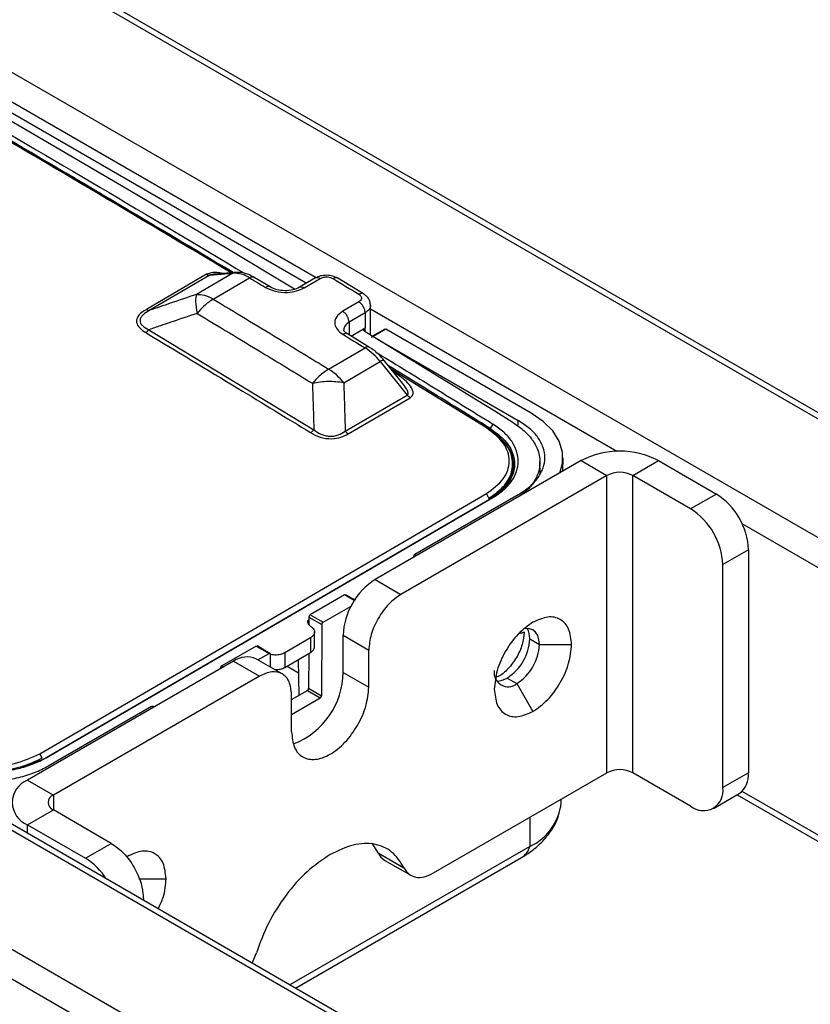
# Model space of a CAD drawing. Header units: millimetres. Extents: x 0 to 4212, y 0 to 2970.
# Tile 24 of 36: x 2444 to 2517, y 1457 to 1547. Entities that reach past the tile are written whole.
import ezdxf

# ---------------------------------------------------------------- set-up
doc = ezdxf.new("R2010")
doc.units = ezdxf.units.MM
doc.header["$LTSCALE"] = 10
doc.linetypes.add('SLD-实线', pattern=[0])

msp = doc.modelspace()

# ---------------------------------------------------------------- linework, layer by layer
at = {"color": 7, "linetype": 'SLD-实线', "lineweight": 25}
for p, q in [((2686.979, 1412.684), (2407.967, 1573.755)), ((2687.813, 1412.767), (2408.8, 1573.837)), ((2677.551, 1407.241), (2398.539, 1568.312)), ((2471.37, 1523.546), (2408.594, 1559.785)), ((2470.482, 1523.038), (2410, 1557.953)), ((2617.447, 1372.544), (2338.435, 1533.615)), ((2618.281, 1372.627), (2339.268, 1533.697)), ((2608.019, 1367.101), (2329.007, 1528.172)), ((2606.841, 1365.06), (2327.828, 1526.131)), ((2461.357, 1523.865), (2455.839, 1520.652)), ((2461.662, 1523.779), (2456.144, 1520.566)), ((2463.761, 1523.966), (2460.425, 1522.023)), ((2461.662, 1523.779), (2463.761, 1523.966)), ((2461.96, 1521.591), (2465.296, 1523.534)), ((2463.984, 1524.038), (2461.997, 1523.861)), ((2462.175, 1523.864), (2461.997, 1523.858)), ((2467.165, 1522.703), (2465.716, 1523.576)), ((2471.328, 1523.531), (2469.848, 1522.669)), ((2470.282, 1522.622), (2471.755, 1523.479)), ((2475.712, 1522.079), (2473.354, 1523.508)), ((2475.293, 1521.336), (2473.82, 1520.478)), ((2476.369, 1518.298), (2476.357, 1521.037)), ((2498.905, 1507.65), (2476.359, 1520.666)), ((2475.869, 1520.326), (2474.396, 1519.468)), ((2475.869, 1520.326), (2475.875, 1518.95)), ((2456.075, 1518.789), (2471.178, 1509.627)), ((2474.396, 1519.468), (2474.401, 1518.317)), ((2474.59, 1518.201), (2475.875, 1518.95)), ((2475.876, 1518.624), (2475.875, 1518.95)), ((2477.683, 1518.843), (2476.549, 1518.189)), ((2477.764, 1518.834), (2476.596, 1518.16)), ((2491.052, 1511.163), (2477.764, 1518.834)), ((2476.282, 1517.17), (2474.241, 1518.415)), ((2476.988, 1517.921), (2489.873, 1510.483)), ((2472.526, 1515.184), (2475.862, 1517.127)), ((2473.913, 1513.932), (2477.25, 1515.875)), ((2477.25, 1515.875), (2479.724, 1512.809)), ((2479.283, 1513.902), (2477.606, 1515.98)), ((2487.265, 1509.647), (2478.253, 1515.178)), ((2486.98, 1509.808), (2478.27, 1515.157)), ((2478.684, 1514.776), (2478.474, 1514.905)), ((2474.047, 1509.503), (2479.724, 1512.809)), ((2474.323, 1509.254), (2480, 1512.56)), ((2487.207, 1509.68), (2486.98, 1509.808)), ((2487.327, 1509.75), (2487.265, 1509.647)), ((2487.569, 1510.151), (2487.327, 1509.75)), ((2489.871, 1509.954), (2489.873, 1510.483)), ((2487.265, 1509.647), (2487.207, 1509.68)), ((2493.974, 1505.843), (2493.981, 1507.063)), ((2495.648, 1506.809), (2476.792, 1495.924)), ((2491.876, 1505.613), (2491.872, 1506.689)), ((2495.648, 1506.809), (2498.005, 1505.448)), ((2500.362, 1505.448), (2502.719, 1506.809)), ((2502.719, 1506.809), (2508.022, 1503.748)), ((2498.005, 1505.448), (2479.149, 1494.563)), ((2498.005, 1478.23), (2498.005, 1505.448)), ((2505.665, 1502.387), (2500.362, 1505.448)), ((2500.362, 1478.23), (2500.362, 1505.448)), ((2446.075, 1479.972), (2486.969, 1503.786)), ((2446.664, 1479.605), (2487.558, 1503.419)), ((2489.873, 1503.679), (2480.416, 1498.22)), ((2487.195, 1503.375), (2486.969, 1503.785)), ((2487.253, 1503.269), (2487.195, 1503.375)), ((2508.022, 1503.748), (2505.665, 1502.387)), ((2446.359, 1479.455), (2487.253, 1503.269)), ((2487.315, 1503.3), (2487.253, 1503.269)), ((2676.373, 1405.2), (2510.379, 1501.026)), ((2480.297, 1498.016), (2480.297, 1497.947)), ((2480.357, 1497.982), (2480.297, 1498.016)), ((2480.592, 1498.118), (2480.416, 1498.22)), ((2510.969, 1498.644), (2508.612, 1497.284)), ((2510.969, 1498.644), (2510.969, 1478.231)), ((2508.612, 1476.87), (2508.612, 1497.284)), ((2476.792, 1495.924), (2479.149, 1494.563)), ((2473.993, 1494.512), (2470.84, 1492.692)), ((2474.877, 1494.001), (2473.993, 1494.512)), ((2474.903, 1494.042), (2474.074, 1494.521)), ((2472.019, 1492.011), (2474.578, 1493.489)), ((2470.84, 1492.692), (2472.019, 1492.011)), ((2470.722, 1492.488), (2470.719, 1491.791)), ((2470.722, 1492.488), (2471.901, 1491.808)), ((2471.901, 1491.808), (2471.876, 1485.289)), ((2471.242, 1489.762), (2471.236, 1491.145)), ((2473.846, 1490.821), (2476.203, 1489.46)), ((2473.846, 1487.418), (2473.846, 1490.821)), ((2470.87, 1490.584), (2468.513, 1489.211)), ((2470.87, 1490.584), (2470.876, 1489.249)), ((2490.934, 1490.479), (2491.818, 1489.969)), ((2491.818, 1489.969), (2494.764, 1489.969)), ((2465.891, 1489.834), (2462.738, 1488.014)), ((2465.891, 1489.834), (2467.069, 1489.154)), ((2467.154, 1489.161), (2465.972, 1489.844)), ((2466.051, 1488.566), (2467.069, 1489.154)), ((2467.187, 1489.086), (2467.182, 1487.913)), ((2468.513, 1489.211), (2468.519, 1487.876)), ((2468.519, 1487.876), (2470.876, 1489.249)), ((2470.709, 1489.152), (2470.697, 1485.97)), ((2476.203, 1486.058), (2476.203, 1489.46)), ((2463.828, 1488.44), (2444.972, 1477.554)), ((2463.828, 1488.44), (2466.185, 1487.079)), ((2468.27, 1487.285), (2465.911, 1488.646)), ((2469.746, 1488.591), (2469.784, 1485.307)), ((2462.62, 1487.811), (2462.62, 1487.742)), ((2462.679, 1487.776), (2462.62, 1487.811)), ((2462.915, 1487.913), (2462.738, 1488.014)), ((2468.718, 1487.993), (2469.76, 1487.391)), ((2473.846, 1487.418), (2476.203, 1486.058)), ((2466.185, 1487.079), (2447.329, 1476.194)), ((2488.872, 1486.907), (2489.756, 1486.396)), ((2489.756, 1486.396), (2491.229, 1483.845)), ((2469.132, 1484.93), (2470.579, 1485.766)), ((2469.132, 1481.976), (2469.132, 1485.378)), ((2470.579, 1485.766), (2471.758, 1485.086)), ((2470.697, 1485.97), (2471.876, 1485.289)), ((2469.132, 1483.57), (2471.758, 1485.086)), ((2456.315, 1484.307), (2446.858, 1478.847)), ((2456.492, 1484.205), (2456.315, 1484.307)), ((2456.541, 1484.233), (2456.396, 1484.316)), ((2446.302, 1479.561), (2446.075, 1479.971)), ((2444.505, 1478.746), (2446.359, 1479.455)), ((2482.118, 1469.059), (2498.005, 1478.23)), ((2505.665, 1475.169), (2500.362, 1478.23)), ((2510.969, 1478.231), (2508.612, 1476.87)), ((2444.972, 1477.554), (2447.329, 1476.194)), ((2638.068, 1402.817), (2510.379, 1476.53)), ((2447.329, 1476.194), (2447.329, 1474.833)), ((2493.812, 1475.485), (2493.814, 1475.811)), ((2507.749, 1474.963), (2510.106, 1476.323)), ((2509.933, 1476.224), (2637.579, 1402.535)), ((2444.972, 1473.472), (2447.329, 1474.833)), ((2452.632, 1471.772), (2447.329, 1474.833)), ((2490.943, 1474.153), (2490.933, 1471.489)), ((2444.972, 1473.472), (2450.275, 1470.411)), ((2444.972, 1472.675), (2444.972, 1473.472)), ((2450.275, 1470.411), (2452.632, 1471.772)), ((2490.933, 1471.489), (2468.98, 1458.816)), ((2469.49, 1458.522), (2490.189, 1470.471)), ((2477.061, 1470.902), (2479.418, 1469.542)), ((2477.678, 1470.214), (2480.037, 1468.852)), ((2455.165, 1468.538), (2457.641, 1468.538)), ((2455.478, 1466.61), (2455.579, 1466.669)), ((2455.579, 1466.669), (2455.579, 1466.552)), ((2465.53, 1460.807), (2465.916, 1461.747))]:
    msp.add_line(p, q, dxfattribs=at)
at = {"color": 7, "linetype": 'SLD-实线', "lineweight": 25, "flags": 128}
for points in [[(2469.407, 1522.515), (2462.764, 1526.501), (2454.956, 1531.136), (2447.147, 1535.718), (2439.339, 1540.248), (2431.531, 1544.725), (2423.723, 1549.149), (2415.916, 1553.519), (2408.11, 1557.837)], [(2463.685, 1524.011), (2461.621, 1525.246), (2453.742, 1529.924), (2445.864, 1534.548), (2437.985, 1539.119), (2430.106, 1543.636), (2427.182, 1545.299)], [(2463.984, 1524.038), (2463.881, 1524.018), (2463.761, 1523.966)], [(2465.296, 1523.534), (2465.477, 1523.424), (2465.658, 1523.315), (2465.84, 1523.206), (2466.021, 1523.097), (2466.202, 1522.988), (2466.383, 1522.879), (2466.565, 1522.769), (2466.746, 1522.66)], [(2472.934, 1523.466), (2473.229, 1523.288), (2473.524, 1523.109), (2473.819, 1522.931), (2474.113, 1522.752), (2474.408, 1522.573), (2474.703, 1522.395), (2474.998, 1522.216), (2475.293, 1522.037)], [(2473.821, 1518.372), (2474.076, 1518.217), (2474.331, 1518.061), (2474.586, 1517.906), (2474.841, 1517.75), (2475.097, 1517.594), (2475.352, 1517.439), (2475.607, 1517.283), (2475.862, 1517.127)], [(2489.43, 1510.273), (2487.736, 1511.323), (2486.042, 1512.369), (2484.347, 1513.414), (2482.653, 1514.456), (2480.959, 1515.495), (2479.264, 1516.532), (2477.57, 1517.567), (2475.875, 1518.599)], [(2493.678, 1505.672), (2493.943, 1506.578), (2493.943, 1507.584), (2493.64, 1508.575), (2493.044, 1509.521), (2492.172, 1510.392), (2491.052, 1511.163)], [(2487.558, 1503.419), (2487.422, 1503.352), (2487.315, 1503.3)], [(2491.818, 1489.969), (2491.778, 1490.41), (2491.661, 1490.789), (2491.47, 1491.091), (2491.214, 1491.304), (2490.901, 1491.42), (2490.545, 1491.434), (2490.507, 1491.43)], [(2477.061, 1470.902), (2476.565, 1471.706), (2476.497, 1471.79)]]:
    msp.add_lwpolyline(points, dxfattribs=at)
at = {"color": 7, "linetype": 'SLD-实线', "lineweight": 25}
for centre, radius, start, end in [((2461.643, 1524.299), 0.52, 236.60255, 272.13134), ((2463.856, 1521.362), 2.606, 56.44711, 92.09137), ((2465.541, 1523.207), 0.408, 64.66276, 126.91267), ((2476.107, 1516.803), 0.407, 64.53085, 127.03275), ((2472.897, 1512.447), 5.54, 38.21418, 57.63929), ((2469.56, 1510.504), 5.54, 38.21422, 57.6394), ((2477.537, 1515.558), 0.427, 80.69488, 132.22479), ((2474.919, 1510.19), 1.11, 218.22545, 237.50569), ((2499.184, 1499.986), 7.685, 62.60953, 117.39039), ((2499.184, 1503.174), 2.562, 62.60942, 117.39052), ((2504.572, 1498.353), 6.403, 2.60536, 57.39464), ((2502.215, 1496.993), 6.403, 2.60536, 57.39464), ((2480.242, 1490.53), 6.403, 122.60518, 177.39479), ((2489.132, 1490.555), 1.804, 357.58955, 29.40659), ((2486.456, 1490.683), 4.482, 302.60569, 357.39445), ((2487.34, 1490.172), 4.482, 302.60569, 357.39445), ((2465.049, 1486.736), 2.096, 65.69232, 125.61891), ((2466.782, 1487.479), 7.064, 291.05083, 359.50753), ((2488.95, 1487.383), 1.274, 170.78597, 309.20286), ((2487.905, 1488.429), 1.803, 270.59706, 302.40662), ((2499.184, 1475.956), 2.562, 62.60942, 117.39052), ((2508.829, 1478.05), 2.147, 306.47381, 4.83812), ((2445.747, 1475.513), 2.183, 110.78334, 249.21691), ((2506.816, 1476.579), 1.82, 230.7974, 9.21335), ((2447.587, 1475.513), 0.728, 110.783, 249.21737), ((2488.893, 1475.994), 4.945, 294.35627, 354.08692), ((2489.33, 1471.879), 1.649, 301.37717, 346.32199), ((2447.162, 1465.396), 5.902, 31.951, 58.16755), ((2478.467, 1471.541), 1.545, 204.44021, 239.28122)]:
    msp.add_arc(centre, radius, start, end, dxfattribs=at)
for points, knots in [([(2408.813, 1556.222), (2418.634, 1550.762), (2437.331, 1540.368), (2456.03, 1529.208), (2464.906, 1523.91)], [0, 0, 0, 0, 0.525319, 1, 1, 1, 1]), ([(2463.793, 1524.021), (2455.21, 1529.144), (2437.204, 1539.89), (2419.201, 1549.9), (2409.78, 1555.138)], [0, 0, 0, 0, 0.47669, 1, 1, 1, 1]), ([(2463.593, 1524.003), (2454.958, 1529.153), (2437.081, 1539.816), (2419.207, 1549.765), (2409.966, 1554.908)], [0, 0, 0, 0, 0.4830162, 1, 1, 1, 1]), ([(2462.813, 1523.934), (2462.649, 1523.97), (2462.325, 1524.04), (2461.787, 1524.033), (2461.501, 1523.921), (2461.357, 1523.865)], [0, 0, 0, 0, 0.33946, 0.666843, 1, 1, 1, 1]), ([(2461.997, 1523.858), (2461.98, 1523.858), (2461.909, 1523.856), (2461.81, 1523.836), (2461.714, 1523.806), (2461.679, 1523.788), (2461.662, 1523.779)], [0, 0, 0, 0, 0.149958, 0.618222, 0.815463, 1, 1, 1, 1]), ([(2465.716, 1523.576), (2465.569, 1523.657), (2465.176, 1523.873), (2464.588, 1524.048), (2464.158, 1524.041), (2463.984, 1524.038)], [0, 0, 0, 0, 0.261383, 0.700345, 1, 1, 1, 1]), ([(2473.354, 1523.508), (2473.206, 1523.579), (2472.911, 1523.722), (2472.341, 1523.787), (2471.77, 1523.734), (2471.473, 1523.597), (2471.325, 1523.529)], [0, 0, 0, 0, 0.249561, 0.499467, 0.749688, 1, 1, 1, 1]), ([(2471.326, 1523.527), (2471.327, 1523.529), (2471.372, 1523.58), (2471.525, 1523.583), (2471.679, 1523.514), (2471.755, 1523.479)], [0, 0, 0, 0, 0.0166633, 0.5083451, 1, 1, 1, 1]), ([(2471.755, 1523.479), (2471.853, 1523.523), (2472.048, 1523.61), (2472.4, 1523.628), (2472.71, 1523.577), (2472.859, 1523.503), (2472.934, 1523.466)], [0, 0, 0, 0, 0.279547, 0.559149, 0.779548, 1, 1, 1, 1]), ([(2473.352, 1523.507), (2473.351, 1523.508), (2473.308, 1523.559), (2473.16, 1523.564), (2473.01, 1523.499), (2472.934, 1523.466)], [0, 0, 0, 0, 0.0197426, 0.5098694, 1, 1, 1, 1]), ([(2467.159, 1522.706), (2467.099, 1522.727), (2466.979, 1522.769), (2466.824, 1522.696), (2466.746, 1522.66)], [0, 0, 0, 0, 0.499995, 1, 1, 1, 1]), ([(2466.746, 1522.66), (2467.038, 1522.523), (2467.624, 1522.249), (2468.679, 1522.173), (2469.609, 1522.303), (2470.058, 1522.515), (2470.282, 1522.622)], [0, 0, 0, 0, 0.279621, 0.559248, 0.779618, 1, 1, 1, 1]), ([(2469.852, 1522.671), (2469.656, 1522.581), (2469.264, 1522.4), (2468.51, 1522.33), (2467.756, 1522.418), (2467.362, 1522.608), (2467.165, 1522.702)], [0, 0, 0, 0, 0.249699, 0.499528, 0.749609, 1, 1, 1, 1]), ([(2469.857, 1522.674), (2469.919, 1522.695), (2470.044, 1522.737), (2470.203, 1522.66), (2470.282, 1522.622)], [0, 0, 0, 0, 0.5000137, 1, 1, 1, 1]), ([(2460.425, 1522.023), (2459.626, 1521.751), (2458.199, 1521.265), (2456.772, 1520.78), (2456.144, 1520.566)], [0, 0, 0, 0, 0.559916, 1, 1, 1, 1]), ([(2460.425, 1522.023), (2460.382, 1521.839), (2460.296, 1521.469), (2460.419, 1520.679), (2460.481, 1520.285)], [0, 0, 0, 0, 0.499997, 1, 1, 1, 1]), ([(2460.425, 1522.023), (2460.667, 1522.02), (2461.151, 1522.013), (2461.69, 1521.732), (2461.96, 1521.591)], [0, 0, 0, 0, 0.499994, 1, 1, 1, 1]), ([(2461.96, 1521.591), (2461.67, 1521.398), (2461.152, 1521.052), (2460.686, 1520.519), (2460.481, 1520.285)], [0, 0, 0, 0, 0.559663, 1, 1, 1, 1]), ([(2461.96, 1521.591), (2463.932, 1520.401), (2467.454, 1518.277), (2470.976, 1516.129), (2472.526, 1515.184)], [0, 0, 0, 0, 0.559999, 1, 1, 1, 1]), ([(2475.711, 1522.077), (2475.709, 1522.079), (2475.667, 1522.13), (2475.519, 1522.135), (2475.368, 1522.069), (2475.293, 1522.037)], [0, 0, 0, 0, 0.021062, 0.510526, 1, 1, 1, 1]), ([(2475.293, 1522.037), (2475.368, 1521.978), (2475.519, 1521.86), (2475.554, 1521.65), (2475.476, 1521.467), (2475.354, 1521.379), (2475.293, 1521.336)], [0, 0, 0, 0, 0.279653, 0.559315, 0.779666, 1, 1, 1, 1]), ([(2476.357, 1521.018), (2476.348, 1521.124), (2476.329, 1521.334), (2476.189, 1521.629), (2475.985, 1521.888), (2475.802, 1522.016), (2475.712, 1522.079)], [0, 0, 0, 0, 0.25919, 0.51443, 0.762385, 1, 1, 1, 1]), ([(2455.839, 1520.652), (2455.585, 1520.484), (2455.078, 1520.148), (2454.85, 1519.499), (2455.18, 1518.931), (2455.58, 1518.662), (2455.779, 1518.527)], [0, 0, 0, 0, 0.279588, 0.559023, 0.780015, 1, 1, 1, 1]), ([(2456.144, 1520.566), (2455.924, 1520.434), (2455.597, 1520.236), (2455.328, 1519.908), (2455.239, 1519.648), (2455.293, 1519.391), (2455.533, 1519.076), (2455.857, 1518.904), (2456.075, 1518.789)], [0, 0, 0, 0, 0.254387, 0.378813, 0.501312, 0.623389, 0.746997, 1, 1, 1, 1]), ([(2455.839, 1520.652), (2455.899, 1520.621), (2456.006, 1520.566), (2456.102, 1520.566), (2456.144, 1520.566)], [0, 0, 0, 0, 0.55964, 1, 1, 1, 1]), ([(2475.869, 1520.326), (2475.86, 1520.418), (2475.842, 1520.603), (2475.71, 1520.901), (2475.52, 1521.168), (2475.369, 1521.28), (2475.293, 1521.336)], [0, 0, 0, 0, 0.250015, 0.50001, 0.750001, 1, 1, 1, 1]), ([(2476.349, 1521.022), (2476.35, 1520.984), (2476.355, 1520.827), (2476.217, 1520.571), (2475.979, 1520.403), (2475.869, 1520.326)], [0, 0, 0, 0, 0.148734, 0.609253, 1, 1, 1, 1]), ([(2460.481, 1520.285), (2459.677, 1520.012), (2458.557, 1519.631), (2457.089, 1519.133), (2456.424, 1518.907), (2456.075, 1518.789)], [0, 0, 0, 0, 0.547301, 0.762533, 1, 1, 1, 1]), ([(2460.481, 1520.285), (2462.453, 1519.096), (2465.974, 1516.972), (2469.495, 1514.825), (2471.044, 1513.881)], [0, 0, 0, 0, 0.56, 1, 1, 1, 1]), ([(2473.82, 1520.478), (2473.594, 1520.306), (2473.141, 1519.964), (2473.035, 1519.337), (2473.271, 1518.781), (2473.637, 1518.508), (2473.821, 1518.372)], [0, 0, 0, 0, 0.279612, 0.559232, 0.779611, 1, 1, 1, 1]), ([(2474.396, 1519.468), (2474.387, 1519.561), (2474.369, 1519.745), (2474.237, 1520.043), (2474.047, 1520.31), (2473.895, 1520.422), (2473.82, 1520.478)], [0, 0, 0, 0, 0.250015, 0.50001, 0.750001, 1, 1, 1, 1]), ([(2455.779, 1518.527), (2455.837, 1518.566), (2455.941, 1518.635), (2456.034, 1518.742), (2456.075, 1518.789)], [0, 0, 0, 0, 0.559673, 1, 1, 1, 1]), ([(2474.396, 1519.468), (2474.262, 1519.37), (2474.059, 1519.221), (2473.929, 1518.969), (2473.915, 1518.835), (2473.908, 1518.767)], [0, 0, 0, 0, 0.4868, 0.740377, 1, 1, 1, 1]), ([(2474.241, 1518.414), (2474.139, 1518.484), (2473.942, 1518.62), (2473.919, 1518.718), (2473.908, 1518.765)], [0, 0, 0, 0, 0.514021, 1, 1, 1, 1]), ([(2475.875, 1518.599), (2475.841, 1518.625), (2475.772, 1518.677), (2475.743, 1518.776), (2475.77, 1518.856), (2475.82, 1518.914), (2475.857, 1518.938), (2475.875, 1518.95)], [0, 0, 0, 0, 0.249775, 0.499321, 0.748638, 0.873229, 1, 1, 1, 1]), ([(2455.779, 1518.527), (2458.599, 1516.83), (2463.633, 1513.8), (2468.667, 1510.721), (2470.881, 1509.367)], [0, 0, 0, 0, 0.559998, 1, 1, 1, 1]), ([(2474.239, 1518.413), (2474.237, 1518.415), (2474.195, 1518.465), (2474.047, 1518.47), (2473.896, 1518.405), (2473.821, 1518.372)], [0, 0, 0, 0, 0.021776, 0.510886, 1, 1, 1, 1]), ([(2476.467, 1518.085), (2476.469, 1518.102), (2476.473, 1518.136), (2476.5, 1518.165), (2476.539, 1518.174), (2476.57, 1518.16), (2476.586, 1518.153)], [0, 0, 0, 0, 0.2499813, 0.5, 0.7500187, 1, 1, 1, 1]), ([(2477.606, 1515.98), (2477.487, 1516.119), (2477.145, 1516.52), (2476.688, 1516.91), (2476.353, 1517.124), (2476.282, 1517.17)], [0, 0, 0, 0, 0.293828, 0.849786, 1, 1, 1, 1]), ([(2476.811, 1516.76), (2478.483, 1515.74), (2482.07, 1513.552), (2485.656, 1511.335), (2487.569, 1510.151)], [0, 0, 0, 0, 0.466318, 1, 1, 1, 1]), ([(2472.526, 1515.184), (2472.236, 1514.991), (2471.718, 1514.646), (2471.25, 1514.115), (2471.044, 1513.881)], [0, 0, 0, 0, 0.559662, 1, 1, 1, 1]), ([(2487.327, 1509.75), (2485.155, 1511.093), (2482.051, 1513.014), (2478.945, 1514.908), (2478.012, 1515.477)], [0, 0, 0, 0, 0.699486, 1, 1, 1, 1]), ([(2480, 1512.56), (2480.1, 1512.653), (2480.299, 1512.839), (2480.245, 1513.28), (2479.828, 1513.974), (2479.141, 1514.456), (2478.684, 1514.776)], [0, 0, 0, 0, 0.131356, 0.259505, 0.508613, 1, 1, 1, 1]), ([(2473.913, 1513.932), (2473.436, 1513.99), (2472.481, 1514.108), (2471.523, 1513.957), (2471.044, 1513.881)], [0, 0, 0, 0, 0.5, 1, 1, 1, 1]), ([(2471.044, 1513.881), (2471.069, 1513.08), (2471.113, 1511.662), (2471.158, 1510.244), (2471.178, 1509.627)], [0, 0, 0, 0, 0.564613, 1, 1, 1, 1]), ([(2473.913, 1513.932), (2473.937, 1513.13), (2473.97, 1512.014), (2474.015, 1510.537), (2474.036, 1509.863), (2474.047, 1509.503)], [0, 0, 0, 0, 0.543024, 0.756517, 1, 1, 1, 1]), ([(2479.724, 1512.809), (2479.741, 1512.822), (2479.776, 1512.848), (2479.81, 1512.935), (2479.789, 1513.116), (2479.626, 1513.458), (2479.415, 1513.726), (2479.278, 1513.899)], [0, 0, 0, 0, 0.049538, 0.104613, 0.245378, 0.513106, 1, 1, 1, 1]), ([(2480, 1512.56), (2479.946, 1512.597), (2479.849, 1512.665), (2479.762, 1512.765), (2479.724, 1512.809)], [0, 0, 0, 0, 0.559705, 1, 1, 1, 1]), ([(2486.969, 1503.786), (2487.55, 1504.214), (2488.712, 1505.071), (2489.212, 1506.755), (2488.72, 1508.458), (2487.56, 1509.358), (2486.98, 1509.808)], [0, 0, 0, 0, 0.249999, 0.500005, 0.75001, 1, 1, 1, 1]), ([(2487.327, 1509.75), (2487.806, 1509.399), (2488.763, 1508.698), (2489.497, 1507.395), (2489.617, 1505.972), (2488.981, 1504.493), (2487.871, 1503.697), (2487.315, 1503.3)], [0, 0, 0, 0, 0.186787, 0.37357, 0.560351, 0.78017, 1, 1, 1, 1]), ([(2487.558, 1503.418), (2487.903, 1503.644), (2488.593, 1504.097), (2489.319, 1504.918), (2489.776, 1505.807), (2489.931, 1506.74), (2489.78, 1507.679), (2489.327, 1508.585), (2488.604, 1509.434), (2487.914, 1509.912), (2487.569, 1510.151)], [0, 0, 0, 0, 0.124976, 0.249946, 0.374922, 0.499913, 0.624912, 0.749911, 0.874954, 1, 1, 1, 1]), ([(2489.43, 1510.273), (2489.724, 1510.075), (2490.238, 1509.727), (2490.762, 1509.217), (2491.034, 1508.893), (2491.159, 1508.723), (2491.204, 1508.66), (2491.381, 1508.402), (2491.63, 1507.947), (2491.83, 1507.295), (2491.905, 1506.529), (2491.757, 1505.649), (2491.238, 1504.704), (2490.66, 1504.024), (2490.193, 1503.707), (2490.076, 1503.628)], [0, 0, 0, 0, 0.10789, 0.189083, 0.243544, 0.255756, 0.264993, 0.271257, 0.369735, 0.460119, 0.542403, 0.684984, 0.822726, 0.955635, 1, 1, 1, 1]), ([(2489.873, 1503.679), (2490.237, 1503.915), (2490.965, 1504.385), (2491.727, 1505.23), (2492.208, 1506.136), (2492.367, 1507.081), (2492.207, 1508.026), (2491.727, 1508.932), (2490.965, 1509.777), (2490.237, 1510.247), (2489.873, 1510.483)], [0, 0, 0, 0, 0.125, 0.25, 0.374999, 0.5, 0.625, 0.75, 0.875001, 1, 1, 1, 1]), ([(2470.881, 1509.367), (2470.939, 1509.405), (2471.043, 1509.474), (2471.136, 1509.58), (2471.178, 1509.627)], [0, 0, 0, 0, 0.559654, 1, 1, 1, 1]), ([(2470.881, 1509.367), (2471.155, 1509.217), (2471.703, 1508.918), (2472.751, 1508.755), (2473.676, 1508.921), (2474.107, 1509.143), (2474.323, 1509.254)], [0, 0, 0, 0, 0.279223, 0.558992, 0.779848, 1, 1, 1, 1]), ([(2471.178, 1509.627), (2471.377, 1509.487), (2471.675, 1509.279), (2472.183, 1509.097), (2472.595, 1509.027), (2473.017, 1509.045), (2473.546, 1509.178), (2473.846, 1509.373), (2474.047, 1509.503)], [0, 0, 0, 0, 0.25517, 0.379976, 0.502501, 0.624428, 0.747678, 1, 1, 1, 1]), ([(2487.195, 1503.375), (2487.664, 1503.7), (2488.6, 1504.35), (2489.323, 1505.597), (2489.448, 1506.984), (2488.833, 1508.453), (2487.749, 1509.271), (2487.207, 1509.68)], [0, 0, 0, 0, 0.186797, 0.373574, 0.560357, 0.780194, 1, 1, 1, 1]), ([(2487.253, 1503.269), (2487.727, 1503.598), (2488.675, 1504.256), (2489.406, 1505.517), (2489.532, 1506.92), (2488.91, 1508.405), (2487.813, 1509.233), (2487.265, 1509.647)], [0, 0, 0, 0, 0.186798, 0.373577, 0.560359, 0.780187, 1, 1, 1, 1]), ([(2480.416, 1498.22), (2480.4, 1498.209), (2480.369, 1498.187), (2480.33, 1498.133), (2480.303, 1498.072), (2480.299, 1498.035), (2480.297, 1498.016)], [0, 0, 0, 0, 0.249997, 0.499956, 0.750018, 1, 1, 1, 1]), ([(2479.149, 1494.563), (2478.763, 1494.289), (2477.991, 1493.741), (2477.017, 1492.392), (2476.336, 1490.874), (2476.247, 1489.931), (2476.203, 1489.46)], [0, 0, 0, 0, 0.249999, 0.5, 0.749999, 1, 1, 1, 1]), ([(2474.672, 1494.176), (2474.689, 1494.174), (2474.814, 1494.158), (2474.911, 1494.102), (2474.995, 1494.054)], [0, 0, 0, 0, 0.1402887, 1, 1, 1, 1]), ([(2470.84, 1492.692), (2470.825, 1492.681), (2470.794, 1492.659), (2470.755, 1492.605), (2470.728, 1492.544), (2470.724, 1492.507), (2470.722, 1492.488)], [0, 0, 0, 0, 0.25, 0.499956, 0.750018, 1, 1, 1, 1]), ([(2470.87, 1491.652), (2470.801, 1491.706), (2470.664, 1491.813), (2470.611, 1492.012), (2470.636, 1492.161), (2470.71, 1492.223), (2470.721, 1492.232)], [0, 0, 0, 0, 0.315417, 0.629848, 0.944249, 1, 1, 1, 1]), ([(2471.901, 1491.808), (2471.902, 1491.826), (2471.906, 1491.864), (2471.933, 1491.925), (2471.972, 1491.979), (2472.003, 1492), (2472.019, 1492.011)], [0, 0, 0, 0, 0.249982, 0.500044, 0.75, 1, 1, 1, 1]), ([(2491.229, 1492.01), (2490.765, 1491.681), (2489.839, 1491.024), (2488.67, 1489.405), (2487.853, 1487.583), (2487.746, 1486.452), (2487.693, 1485.886)], [0, 0, 0, 0, 0.25, 0.5, 0.750001, 1, 1, 1, 1]), ([(2494.764, 1489.969), (2494.711, 1490.473), (2494.605, 1491.481), (2493.787, 1492.359), (2492.619, 1492.628), (2491.692, 1492.216), (2491.229, 1492.01)], [0, 0, 0, 0, 0.249999, 0.5, 0.75, 1, 1, 1, 1]), ([(2470.87, 1491.652), (2470.937, 1491.604), (2471.063, 1491.513), (2471.198, 1491.329), (2471.251, 1491.14), (2471.218, 1490.957), (2471.124, 1490.768), (2470.971, 1490.657), (2470.87, 1490.584)], [0, 0, 0, 0, 0.156613, 0.292321, 0.500176, 0.630795, 0.757821, 1, 1, 1, 1]), ([(2490.419, 1491.113), (2490.382, 1490.738), (2490.309, 1489.987), (2489.759, 1488.761), (2488.982, 1487.737), (2488.288, 1487.104), (2487.926, 1486.991), (2487.863, 1486.971)], [0, 0, 0, 0, 0.237572, 0.475149, 0.712725, 0.9503, 1, 1, 1, 1]), ([(2490.419, 1491.113), (2490.323, 1491.066), (2490.188, 1490.999), (2490.015, 1490.993), (2489.966, 1490.991)], [0, 0, 0, 0, 0.7113724, 1, 1, 1, 1]), ([(2491.229, 1483.845), (2491.692, 1484.174), (2492.619, 1484.831), (2493.787, 1486.45), (2494.605, 1488.272), (2494.711, 1489.403), (2494.764, 1489.969)], [0, 0, 0, 0, 0.25, 0.499999, 0.749998, 1, 1, 1, 1]), ([(2467.069, 1489.154), (2467.085, 1489.161), (2467.115, 1489.175), (2467.154, 1489.166), (2467.181, 1489.137), (2467.185, 1489.103), (2467.187, 1489.086)], [0, 0, 0, 0, 0.249999, 0.499955, 0.750018, 1, 1, 1, 1]), ([(2468.513, 1489.211), (2468.389, 1489.153), (2468.199, 1489.065), (2467.882, 1489.014), (2467.58, 1489.004), (2467.336, 1489.024), (2467.2, 1489.067), (2467.186, 1489.071)], [0, 0, 0, 0, 0.331331, 0.505134, 0.683871, 0.968222, 1, 1, 1, 1]), ([(2470.876, 1489.249), (2470.978, 1489.322), (2471.133, 1489.434), (2471.218, 1489.622), (2471.256, 1489.724), (2471.242, 1489.775), (2471.241, 1489.775)], [0, 0, 0, 0, 0.48374, 0.737024, 0.997174, 1, 1, 1, 1]), ([(2462.738, 1488.014), (2462.723, 1488.003), (2462.692, 1487.982), (2462.653, 1487.928), (2462.625, 1487.867), (2462.622, 1487.829), (2462.62, 1487.811)], [0, 0, 0, 0, 0.25, 0.499956, 0.750018, 1, 1, 1, 1]), ([(2469.132, 1485.378), (2469.087, 1485.798), (2468.999, 1486.639), (2468.317, 1487.37), (2467.344, 1487.594), (2466.571, 1487.251), (2466.185, 1487.079)], [0, 0, 0, 0, 0.250001, 0.5, 0.750001, 1, 1, 1, 1]), ([(2467.587, 1487.679), (2467.603, 1487.677), (2467.703, 1487.663), (2467.888, 1487.682), (2468.204, 1487.728), (2468.394, 1487.818), (2468.519, 1487.876)], [0, 0, 0, 0, 0.046537, 0.295268, 0.537431, 1, 1, 1, 1]), ([(2469.132, 1481.976), (2469.185, 1481.472), (2469.291, 1480.465), (2470.109, 1479.578), (2471.277, 1479.344), (2472.667, 1479.828), (2474.057, 1480.949), (2475.226, 1482.532), (2476.043, 1484.363), (2476.15, 1485.493), (2476.203, 1486.058)], [0, 0, 0, 0, 0.125, 0.25, 0.375, 0.5, 0.625, 0.75, 0.875, 1, 1, 1, 1]), ([(2470.579, 1485.766), (2470.595, 1485.777), (2470.625, 1485.799), (2470.665, 1485.853), (2470.692, 1485.913), (2470.696, 1485.951), (2470.697, 1485.97)], [0, 0, 0, 0, 0.25, 0.499955, 0.750018, 1, 1, 1, 1]), ([(2487.693, 1485.886), (2487.746, 1485.382), (2487.853, 1484.374), (2488.67, 1483.496), (2489.839, 1483.227), (2490.765, 1483.639), (2491.229, 1483.845)], [0, 0, 0, 0, 0.250002, 0.500001, 0.75, 1, 1, 1, 1]), ([(2471.758, 1485.086), (2471.773, 1485.097), (2471.804, 1485.118), (2471.843, 1485.172), (2471.87, 1485.233), (2471.874, 1485.271), (2471.876, 1485.289)], [0, 0, 0, 0, 0.25, 0.499956, 0.750018, 1, 1, 1, 1]), ([(2436.069, 1480.161), (2436.8, 1479.799), (2438.261, 1479.074), (2441.073, 1478.722), (2443.883, 1478.966), (2445.344, 1479.637), (2446.075, 1479.972)], [0, 0, 0, 0, 0.249968, 0.499946, 0.749976, 1, 1, 1, 1]), ([(2435.48, 1479.818), (2435.867, 1479.604), (2436.641, 1479.175), (2438.029, 1478.713), (2439.519, 1478.411), (2441.073, 1478.289), (2442.626, 1478.351), (2444.115, 1478.595), (2445.503, 1479.004), (2446.277, 1479.404), (2446.664, 1479.605)], [0, 0, 0, 0, 0.125017, 0.250018, 0.375011, 0.500011, 0.625003, 0.749987, 0.874996, 1, 1, 1, 1]), ([(2446.302, 1479.561), (2445.662, 1479.256), (2444.459, 1478.682), (2442.328, 1478.344), (2440.427, 1478.343), (2438.524, 1478.621), (2436.973, 1479.112), (2436.113, 1479.597), (2435.826, 1479.759)], [0, 0, 0, 0, 0.212246, 0.399731, 0.562331, 0.699995, 0.899783, 1, 1, 1, 1]), ([(2435.073, 1478.847), (2435.48, 1478.637), (2436.295, 1478.217), (2437.758, 1477.777), (2439.328, 1477.499), (2440.965, 1477.407), (2442.602, 1477.499), (2444.172, 1477.777), (2445.635, 1478.217), (2446.45, 1478.637), (2446.858, 1478.847)], [0, 0, 0, 0, 0.124999, 0.25, 0.375, 0.5, 0.625001, 0.75, 0.875, 1, 1, 1, 1]), ([(2490.189, 1470.471), (2490.456, 1470.636), (2491.114, 1471.042), (2492.027, 1471.823), (2492.847, 1472.824), (2493.362, 1473.659), (2493.523, 1474.175), (2493.561, 1474.296)], [0, 0, 0, 0, 0.178092, 0.439426, 0.688083, 0.927268, 1, 1, 1, 1]), ([(2452.632, 1471.772), (2453.019, 1471.498), (2453.791, 1470.95), (2454.765, 1469.601), (2455.446, 1468.083), (2455.534, 1467.14), (2455.579, 1466.669)], [0, 0, 0, 0, 0.249997, 0.499998, 0.749998, 1, 1, 1, 1]), ([(2457.641, 1468.538), (2457.588, 1469.042), (2457.482, 1470.051), (2456.664, 1470.928), (2455.495, 1471.198), (2454.569, 1470.786), (2454.106, 1470.579)], [0, 0, 0, 0, 0.249999, 0.5, 0.75, 1, 1, 1, 1]), ([(2479.418, 1469.542), (2479.078, 1470.072), (2478.399, 1471.132), (2476.752, 1471.805), (2474.803, 1471.774), (2473.379, 1471.09), (2472.667, 1470.748)], [0, 0, 0, 0, 0.25, 0.5, 0.75, 1, 1, 1, 1]), ([(2472.667, 1470.748), (2471.955, 1470.268), (2470.531, 1469.308), (2468.583, 1467.089), (2466.935, 1464.514), (2466.256, 1462.669), (2465.916, 1461.747)], [0, 0, 0, 0, 0.25, 0.5, 0.75, 1, 1, 1, 1]), ([(2479.418, 1469.542), (2479.554, 1469.33), (2479.825, 1468.906), (2480.484, 1468.636), (2481.264, 1468.649), (2481.833, 1468.922), (2482.118, 1469.059)], [0, 0, 0, 0, 0.249999, 0.499999, 0.749999, 1, 1, 1, 1]), ([(2456.92, 1465.778), (2457.089, 1466.127), (2457.544, 1467.068), (2457.604, 1467.97), (2457.641, 1468.538)], [0, 0, 0, 0, 0.370967, 1, 1, 1, 1])]:
    msp.add_open_spline(points, degree=3, knots=knots, dxfattribs=at)

doc.saveas('drawing.dxf')
